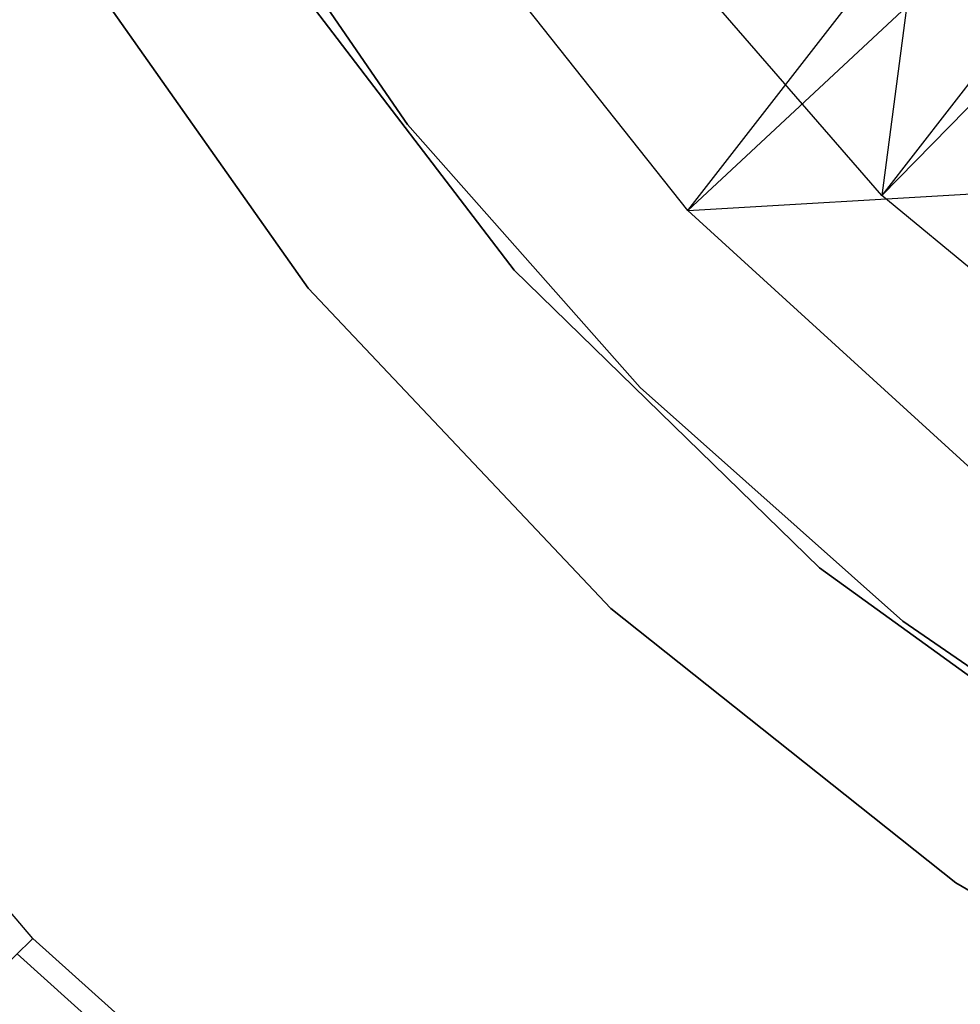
# Model space of a CAD drawing. Extents: x -189 to 189, y -189 to 189.
# Tile 76 of 256: x -23.86 to -15.49, y -23.84 to -15.08. Entities that reach past the tile are written whole.
import ezdxf

# ---------------------------------------------------------------- set-up
doc = ezdxf.new("R2010")
doc.units = 0
doc.header["$LTSCALE"] = 25.4
doc.layers.get('0').update_dxf_attribs({"linetype": 'CONTINUOUS'})

# ---------------------------------------------------------------- blocks, each defined once
blk = doc.blocks.new('NL2500012474_STL')
at = {"color": 0}
for p, q in [((175.8085, -11.3581, 181.4523), (175.1271, -16.5834, 177.5)), ((175.8085, -11.3581, 181.4523), (175.1271, -16.5834, 177.5)), ((169.1327, -13.3726, 1644), (170.9056, -15.9492, 1644)), ((170.9056, -15.9492, 1643), (169.1327, -13.3726, 1643)), ((169.1327, -13.3726, 1644), (170.9056, -15.9492, 1644)), ((170.9056, -15.9492, 1643), (169.1327, -13.3726, 1643)), ((177.5675, -13.4349, 181.4523), (175.1271, -16.5834, 177.5)), ((177.5675, -13.4349, 181.4523), (175.1271, -16.5834, 177.5)), ((173.4004, -16.7166, 179), (170.9519, -13.6262, 179)), ((173.4004, -16.7166, 179), (170.9519, -13.6262, 179)), ((175.1271, -16.5834, 177.5), (172.6194, -13.6925, 177.5)), ((175.1271, -16.5834, 177.5), (172.6194, -13.6925, 177.5)), ((177.8885, -13.7559, 181.4523), (175.1271, -16.5834, 177.5)), ((177.8885, -13.7559, 181.4523), (175.1271, -16.5834, 177.5)), ((173.4004, -16.7166, 179), (175.5809, -13.9119, 182.5)), ((173.4004, -16.7166, 179), (175.5809, -13.9119, 182.5)), ((167.7622, -14.1983, 1717), (170.0218, -17.4061, 1717)), ((170.0218, -17.4061, 1641), (167.7622, -14.1983, 1641)), ((167.7622, -14.1983, 1717), (170.0218, -17.4061, 1717)), ((170.0218, -17.4061, 1641), (167.7622, -14.1983, 1641)), ((171.8547, -17.246, 1717), (169.552, -14.2286, 1717)), ((169.552, -14.2286, 1641), (171.8547, -17.246, 1641)), ((169.552, -14.2286, 1641), (171.8547, -17.246, 1641)), ((171.8547, -17.246, 1717), (169.552, -14.2286, 1717)), ((173.4004, -16.7166, 179), (175.9599, -14.3294, 182.5)), ((173.4004, -16.7166, 179), (175.9599, -14.3294, 182.5)), ((170.9056, -15.9492, 1644), (172.9762, -18.2932, 1644)), ((172.9762, -18.2932, 1643), (170.9056, -15.9492, 1643)), ((170.9056, -15.9492, 1644), (172.9762, -18.2932, 1644)), ((170.9056, -15.9492, 1644), (170.9056, -15.9492, 1643)), ((172.9762, -18.2932, 1643), (170.9056, -15.9492, 1643)), ((170.9056, -15.9492, 1644), (170.9056, -15.9492, 1643)), ((173.4004, -16.7166, 179), (178.2347, -16.4332, 182.5)), ((173.4004, -16.7166, 179), (178.2347, -16.4332, 182.5)), ((178.0764, -19.0221, 177.5), (175.1271, -16.5834, 177.5)), ((178.0764, -19.0221, 177.5), (175.1271, -16.5834, 177.5)), ((176.313, -19.3743, 179), (173.4004, -16.7166, 179)), ((176.313, -19.3743, 179), (173.4004, -16.7166, 179)), ((174.5723, -19.8961, 1717), (171.8547, -17.246, 1717)), ((171.8547, -17.246, 1641), (174.5723, -19.8961, 1641)), ((171.8547, -17.246, 1641), (174.5723, -19.8961, 1641)), ((171.8547, -17.246, 1641), (171.8547, -17.246, 1717)), ((174.5723, -19.8961, 1717), (171.8547, -17.246, 1717)), ((171.8547, -17.246, 1641), (171.8547, -17.246, 1717)), ((170.0218, -17.4061, 1717), (172.7148, -20.2596, 1717)), ((172.7148, -20.2596, 1641), (170.0218, -17.4061, 1641)), ((170.0218, -17.4061, 1717), (172.7148, -20.2596, 1717)), ((170.0218, -17.4061, 1717), (170.0218, -17.4061, 1641)), ((172.7148, -20.2596, 1641), (170.0218, -17.4061, 1641)), ((170.0218, -17.4061, 1717), (170.0218, -17.4061, 1641)), ((172.9762, -18.2932, 1644), (175.3141, -20.3707, 1644)), ((175.3141, -20.3707, 1643), (172.9762, -18.2932, 1643)), ((172.9762, -18.2932, 1644), (175.3141, -20.3707, 1644)), ((172.9762, -18.2932, 1644), (172.9762, -18.2932, 1643)), ((175.3141, -20.3707, 1643), (172.9762, -18.2932, 1643)), ((172.9762, -18.2932, 1644), (172.9762, -18.2932, 1643)), ((177.6467, -22.1222, 1717), (174.5723, -19.8961, 1717)), ((174.5723, -19.8961, 1641), (177.6467, -22.1222, 1641)), ((174.5723, -19.8961, 1641), (177.6467, -22.1222, 1641)), ((174.5723, -19.8961, 1641), (174.5723, -19.8961, 1717)), ((177.6467, -22.1222, 1717), (174.5723, -19.8961, 1717)), ((174.5723, -19.8961, 1641), (174.5723, -19.8961, 1717)), ((167.5732, -23.196, 177.5), (164.8027, -19.9693, 177.5)), ((167.5732, -23.196, 177.5), (164.8027, -19.9693, 177.5)), ((172.7148, -20.2596, 1717), (175.7865, -22.7008, 1717)), ((175.7865, -22.7008, 1641), (172.7148, -20.2596, 1641)), ((172.7148, -20.2596, 1717), (175.7865, -22.7008, 1717)), ((172.7148, -20.2596, 1717), (172.7148, -20.2596, 1641)), ((175.7865, -22.7008, 1641), (172.7148, -20.2596, 1641)), ((172.7148, -20.2596, 1717), (172.7148, -20.2596, 1641)), ((175.3141, -20.3707, 1644), (177.8855, -22.1511, 1644)), ((177.8855, -22.1511, 1643), (175.3141, -20.3707, 1643)), ((175.3141, -20.3707, 1644), (177.8855, -22.1511, 1644)), ((175.3141, -20.3707, 1644), (175.3141, -20.3707, 1643)), ((177.8855, -22.1511, 1643), (175.3141, -20.3707, 1643)), ((175.3141, -20.3707, 1644), (175.3141, -20.3707, 1643)), ((175.7865, -22.7008, 1717), (179.1744, -24.6801, 1717)), ((179.1744, -24.6801, 1641), (175.7865, -22.7008, 1641)), ((175.7865, -22.7008, 1717), (179.1744, -24.6801, 1717)), ((175.7865, -22.7008, 1717), (175.7865, -22.7008, 1641)), ((179.1744, -24.6801, 1641), (175.7865, -22.7008, 1641)), ((175.7865, -22.7008, 1717), (175.7865, -22.7008, 1641)), ((163.9958, -26.6899, 172.4995), (167.5732, -23.196, 177.5)), ((163.9958, -26.6899, 172.4995), (167.5732, -23.196, 177.5)), ((170.7336, -26.0419, 177.5), (167.5732, -23.196, 177.5)), ((170.7336, -26.0419, 177.5), (167.5732, -23.196, 177.5)), ((170.6114, -26.1965, 179), (167.4322, -23.3337, 179)), ((170.6114, -26.1965, 179), (167.4322, -23.3337, 179))]:
    blk.add_line(p, q, dxfattribs=at)

msp = doc.modelspace()

# ---------------------------------------------------------------- block references
at = {"color": 0}
msp.add_blockref('NL2500012474_STL', (-191.3111, -0.0584, -1716.743), dxfattribs=at)

doc.saveas('drawing.dxf')
